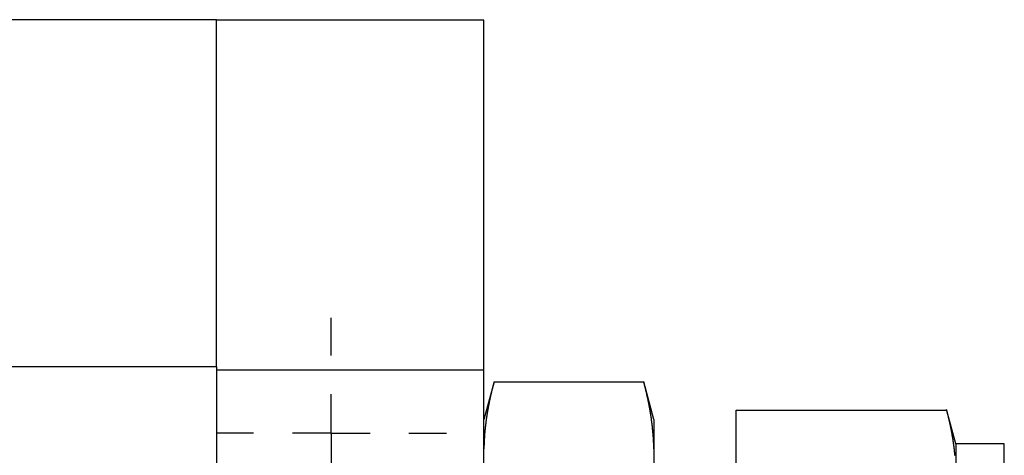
# Model space of a CAD drawing. Extents: x 9.3 to 31.1, y 5.1 to 19.6.
# Tile 81 of 132: x 18.061 to 19.328, y 16.648 to 17.209. Entities that reach past the tile are written whole.
import ezdxf

# ---------------------------------------------------------------- set-up
doc = ezdxf.new("R2010")
doc.units = 0
doc.layers.get('0').update_dxf_attribs({"linetype": 'CONTINUOUS'})

# ---------------------------------------------------------------- blocks, each defined once
blk = doc.blocks.new('SW_CENTERMARKSYMBOL_18')
at = {"color": 0, "linetype": 'CONTINUOUS'}
for p, q in [((0, 0.1), (0, 0.1484)), ((0, 0), (0, 0.05)), ((-0.1, 0), (-0.1484, 0)), ((0, 0), (-0.05, 0)), ((0, 0), (0, -0.05)), ((0, 0), (0.05, 0)), ((0.1, 0), (0.1484, 0)), ((0, -0.1), (0, -0.1484))]:
    blk.add_line(p, q, dxfattribs=at)

msp = doc.modelspace()

# ---------------------------------------------------------------- linework, layer by layer
at = {"color": 7, "linetype": 'CONTINUOUS'}
for p, q in [((18.3138, 17.2091), (17.4515, 17.2091)), ((18.3138, 16.7623), (18.3138, 17.2091)), ((18.6582, 17.2085), (18.3138, 17.2085)), ((18.6582, 16.758), (18.6582, 17.2085)), ((18.3138, 16.7623), (17.4515, 16.7623)), ((18.3138, 16.7623), (18.3138, 16.758)), ((18.3138, 16.7618), (18.3138, 16.7623)), ((18.3138, 16.758), (18.3138, 16.0056)), ((18.6582, 16.758), (18.3138, 16.758)), ((18.6582, 16.0056), (18.6582, 16.758)), ((18.6713, 16.743), (18.6582, 16.6944)), ((18.6712, 16.7426), (18.8641, 16.7426)), ((18.877, 16.6944), (18.864, 16.743)), ((18.9832, 16.5442), (18.9832, 16.7065)), ((18.9832, 16.7065), (19.2541, 16.7065)), ((19.2657, 16.663), (19.254, 16.707)), ((18.877, 16.6944), (18.877, 16.6566)), ((19.3282, 16.663), (19.2657, 16.663)), ((19.2657, 16.663), (19.2657, 16.6253)), ((19.3282, 16.3818), (19.3282, 16.663)), ((18.877, 16.6566), (18.877, 16.6482)), ((18.877, 16.6482), (18.877, 16.3902))]:
    msp.add_line(p, q, dxfattribs=at)
at = {"color": 7}
for points in [[(18.6712, 16.7426, 0), (18.6711, 16.7424, 0), (18.6711, 16.7422, 0), (18.671, 16.742, 0), (18.6709, 16.7418, 0), (18.6709, 16.7416, 0), (18.6708, 16.7414, 0), (18.6708, 16.7412, 0), (18.6707, 16.741, 0), (18.6707, 16.7408, 0), (18.6706, 16.7406, 0), (18.6706, 16.7404, 0), (18.6705, 16.7401, 0), (18.6705, 16.7399, 0), (18.6704, 16.7397, 0), (18.6704, 16.7395, 0), (18.6703, 16.7393, 0), (18.6702, 16.7391, 0), (18.6702, 16.7389, 0), (18.6701, 16.7387, 0), (18.6701, 16.7385, 0), (18.67, 16.7383, 0), (18.67, 16.7381, 0), (18.6699, 16.7379, 0), (18.6699, 16.7377, 0), (18.6698, 16.7375, 0), (18.6698, 16.7373, 0), (18.6697, 16.7371, 0), (18.6697, 16.7368, 0), (18.6696, 16.7366, 0), (18.6696, 16.7364, 0), (18.6695, 16.7362, 0), (18.6695, 16.736, 0), (18.6694, 16.7358, 0), (18.6693, 16.7356, 0), (18.6693, 16.7354, 0), (18.6692, 16.7352, 0), (18.6692, 16.735, 0), (18.6691, 16.7348, 0), (18.6691, 16.7346, 0), (18.669, 16.7344, 0), (18.669, 16.7342, 0), (18.6689, 16.734, 0), (18.6689, 16.7337, 0), (18.6688, 16.7335, 0), (18.6688, 16.7333, 0), (18.6687, 16.7331, 0), (18.6687, 16.7329, 0), (18.6686, 16.7327, 0), (18.6686, 16.7325, 0), (18.6685, 16.7323, 0), (18.6685, 16.7321, 0), (18.6684, 16.7319, 0), (18.6684, 16.7317, 0), (18.6683, 16.7315, 0), (18.6683, 16.7313, 0), (18.6682, 16.7311, 0), (18.6682, 16.7309, 0), (18.6681, 16.7307, 0), (18.6681, 16.7304, 0), (18.668, 16.7302, 0), (18.668, 16.73, 0), (18.6679, 16.7298, 0), (18.6679, 16.7296, 0), (18.6678, 16.7294, 0), (18.6678, 16.7292, 0), (18.6677, 16.729, 0), (18.6677, 16.7288, 0), (18.6676, 16.7286, 0), (18.6676, 16.7284, 0), (18.6675, 16.7282, 0), (18.6675, 16.728, 0), (18.6675, 16.7278, 0), (18.6674, 16.7276, 0), (18.6674, 16.7273, 0), (18.6673, 16.7271, 0), (18.6673, 16.7269, 0), (18.6672, 16.7267, 0), (18.6672, 16.7265, 0), (18.6671, 16.7263, 0), (18.6671, 16.7261, 0), (18.667, 16.7259, 0), (18.667, 16.7257, 0), (18.6669, 16.7255, 0), (18.6669, 16.7253, 0), (18.6668, 16.7251, 0), (18.6668, 16.7249, 0), (18.6667, 16.7247, 0), (18.6667, 16.7245, 0), (18.6667, 16.7242, 0), (18.6666, 16.724, 0), (18.6666, 16.7238, 0), (18.6665, 16.7236, 0), (18.6665, 16.7234, 0), (18.6664, 16.7232, 0), (18.6664, 16.723, 0), (18.6663, 16.7228, 0), (18.6663, 16.7226, 0), (18.6662, 16.7224, 0), (18.6662, 16.7222, 0), (18.6662, 16.722, 0), (18.6661, 16.7218, 0), (18.6661, 16.7216, 0), (18.666, 16.7214, 0), (18.666, 16.7211, 0), (18.6659, 16.7209, 0), (18.6659, 16.7207, 0), (18.6658, 16.7205, 0), (18.6658, 16.7203, 0), (18.6658, 16.7201, 0), (18.6657, 16.7199, 0), (18.6657, 16.7197, 0), (18.6656, 16.7195, 0), (18.6656, 16.7193, 0), (18.6655, 16.7191, 0), (18.6655, 16.7189, 0), (18.6655, 16.7187, 0), (18.6654, 16.7185, 0), (18.6654, 16.7183, 0), (18.6653, 16.718, 0), (18.6653, 16.7178, 0), (18.6652, 16.7176, 0), (18.6652, 16.7174, 0), (18.6652, 16.7172, 0), (18.6651, 16.717, 0), (18.6651, 16.7168, 0), (18.665, 16.7166, 0), (18.665, 16.7164, 0), (18.6649, 16.7162, 0), (18.6649, 16.716, 0), (18.6649, 16.7158, 0), (18.6648, 16.7156, 0), (18.6648, 16.7154, 0), (18.6647, 16.7151, 0), (18.6647, 16.7149, 0), (18.6647, 16.7147, 0), (18.6646, 16.7145, 0), (18.6646, 16.7143, 0), (18.6645, 16.7141, 0), (18.6645, 16.7139, 0), (18.6645, 16.7137, 0), (18.6644, 16.7135, 0), (18.6644, 16.7133, 0), (18.6643, 16.7131, 0), (18.6643, 16.7129, 0), (18.6643, 16.7127, 0), (18.6642, 16.7125, 0), (18.6642, 16.7123, 0), (18.6641, 16.712, 0), (18.6641, 16.7118, 0), (18.6641, 16.7116, 0), (18.664, 16.7114, 0), (18.664, 16.7112, 0), (18.6639, 16.711, 0), (18.6639, 16.7108, 0), (18.6639, 16.7106, 0), (18.6638, 16.7104, 0), (18.6638, 16.7102, 0), (18.6638, 16.71, 0), (18.6637, 16.7098, 0), (18.6637, 16.7096, 0), (18.6636, 16.7094, 0), (18.6636, 16.7091, 0), (18.6636, 16.7089, 0), (18.6635, 16.7087, 0), (18.6635, 16.7085, 0), (18.6634, 16.7083, 0), (18.6634, 16.7081, 0), (18.6634, 16.7079, 0), (18.6633, 16.7077, 0), (18.6633, 16.7075, 0), (18.6633, 16.7073, 0), (18.6632, 16.7071, 0), (18.6632, 16.7069, 0), (18.6632, 16.7067, 0), (18.6631, 16.7065, 0), (18.6631, 16.7062, 0), (18.663, 16.706, 0), (18.663, 16.7058, 0), (18.663, 16.7056, 0), (18.6629, 16.7054, 0), (18.6629, 16.7052, 0), (18.6629, 16.705, 0), (18.6628, 16.7048, 0), (18.6628, 16.7046, 0), (18.6628, 16.7044, 0), (18.6627, 16.7042, 0), (18.6627, 16.704, 0), (18.6627, 16.7038, 0), (18.6626, 16.7036, 0), (18.6626, 16.7033, 0), (18.6626, 16.7031, 0), (18.6625, 16.7029, 0), (18.6625, 16.7027, 0), (18.6625, 16.7025, 0), (18.6624, 16.7023, 0), (18.6624, 16.7021, 0), (18.6624, 16.7019, 0), (18.6623, 16.7017, 0), (18.6623, 16.7015, 0), (18.6623, 16.7013, 0), (18.6622, 16.7011, 0), (18.6622, 16.7009, 0), (18.6622, 16.7006, 0), (18.6621, 16.7004, 0), (18.6621, 16.7002, 0), (18.6621, 16.7, 0), (18.662, 16.6998, 0), (18.662, 16.6996, 0), (18.662, 16.6994, 0), (18.6619, 16.6992, 0), (18.6619, 16.699, 0), (18.6619, 16.6988, 0), (18.6618, 16.6986, 0), (18.6618, 16.6984, 0), (18.6618, 16.6982, 0), (18.6617, 16.698, 0), (18.6617, 16.6977, 0), (18.6617, 16.6975, 0), (18.6616, 16.6973, 0), (18.6616, 16.6971, 0), (18.6616, 16.6969, 0), (18.6616, 16.6967, 0), (18.6615, 16.6965, 0), (18.6615, 16.6963, 0), (18.6615, 16.6961, 0), (18.6614, 16.6959, 0), (18.6614, 16.6957, 0), (18.6614, 16.6955, 0), (18.6613, 16.6953, 0), (18.6613, 16.695, 0), (18.6613, 16.6948, 0), (18.6613, 16.6946, 0), (18.6612, 16.6944, 0), (18.6612, 16.6942, 0), (18.6612, 16.694, 0), (18.6611, 16.6938, 0), (18.6611, 16.6936, 0), (18.6611, 16.6934, 0), (18.6611, 16.6932, 0), (18.661, 16.693, 0), (18.661, 16.6928, 0), (18.661, 16.6926, 0), (18.6609, 16.6924, 0), (18.6609, 16.6921, 0), (18.6609, 16.6919, 0), (18.6609, 16.6917, 0), (18.6608, 16.6915, 0), (18.6608, 16.6913, 0), (18.6608, 16.6911, 0), (18.6608, 16.6909, 0), (18.6607, 16.6907, 0), (18.6607, 16.6905, 0), (18.6607, 16.6903, 0), (18.6607, 16.6901, 0), (18.6606, 16.6899, 0), (18.6606, 16.6897, 0), (18.6606, 16.6894, 0), (18.6605, 16.6892, 0), (18.6605, 16.689, 0), (18.6605, 16.6888, 0), (18.6605, 16.6886, 0), (18.6604, 16.6884, 0), (18.6604, 16.6882, 0), (18.6604, 16.688, 0), (18.6604, 16.6878, 0), (18.6603, 16.6876, 0), (18.6603, 16.6874, 0), (18.6603, 16.6872, 0), (18.6603, 16.687, 0), (18.6602, 16.6867, 0), (18.6602, 16.6865, 0), (18.6602, 16.6863, 0), (18.6602, 16.6861, 0), (18.6602, 16.6859, 0), (18.6601, 16.6857, 0), (18.6601, 16.6855, 0), (18.6601, 16.6853, 0), (18.6601, 16.6851, 0), (18.66, 16.6849, 0), (18.66, 16.6847, 0), (18.66, 16.6845, 0), (18.66, 16.6843, 0), (18.6599, 16.684, 0), (18.6599, 16.6838, 0), (18.6599, 16.6836, 0), (18.6599, 16.6834, 0), (18.6599, 16.6832, 0), (18.6598, 16.683, 0), (18.6598, 16.6828, 0), (18.6598, 16.6826, 0), (18.6598, 16.6824, 0), (18.6598, 16.6822, 0), (18.6597, 16.682, 0), (18.6597, 16.6818, 0), (18.6597, 16.6816, 0), (18.6597, 16.6813, 0), (18.6596, 16.6811, 0), (18.6596, 16.6809, 0), (18.6596, 16.6807, 0), (18.6596, 16.6805, 0), (18.6596, 16.6803, 0), (18.6595, 16.6801, 0), (18.6595, 16.6799, 0), (18.6595, 16.6797, 0), (18.6595, 16.6795, 0), (18.6595, 16.6793, 0), (18.6595, 16.6791, 0), (18.6594, 16.6789, 0), (18.6594, 16.6786, 0), (18.6594, 16.6784, 0), (18.6594, 16.6782, 0), (18.6594, 16.678, 0), (18.6593, 16.6778, 0), (18.6593, 16.6776, 0), (18.6593, 16.6774, 0), (18.6593, 16.6772, 0), (18.6593, 16.677, 0), (18.6592, 16.6768, 0), (18.6592, 16.6766, 0), (18.6592, 16.6764, 0), (18.6592, 16.6762, 0), (18.6592, 16.6759, 0), (18.6592, 16.6757, 0), (18.6591, 16.6755, 0), (18.6591, 16.6753, 0), (18.6591, 16.6751, 0), (18.6591, 16.6749, 0), (18.6591, 16.6747, 0), (18.6591, 16.6745, 0), (18.659, 16.6743, 0), (18.659, 16.6741, 0), (18.659, 16.6739, 0), (18.659, 16.6737, 0), (18.659, 16.6735, 0), (18.659, 16.6732, 0), (18.659, 16.673, 0), (18.6589, 16.6728, 0), (18.6589, 16.6726, 0), (18.6589, 16.6724, 0), (18.6589, 16.6722, 0), (18.6589, 16.672, 0), (18.6589, 16.6718, 0), (18.6589, 16.6716, 0), (18.6588, 16.6714, 0), (18.6588, 16.6712, 0), (18.6588, 16.671, 0), (18.6588, 16.6708, 0), (18.6588, 16.6705, 0), (18.6588, 16.6703, 0), (18.6588, 16.6701, 0), (18.6587, 16.6699, 0), (18.6587, 16.6697, 0), (18.6587, 16.6695, 0), (18.6587, 16.6693, 0), (18.6587, 16.6691, 0), (18.6587, 16.6689, 0), (18.6587, 16.6687, 0), (18.6587, 16.6685, 0), (18.6586, 16.6683, 0), (18.6586, 16.6681, 0), (18.6586, 16.6678, 0), (18.6586, 16.6676, 0), (18.6586, 16.6674, 0), (18.6586, 16.6672, 0), (18.6586, 16.667, 0), (18.6586, 16.6668, 0), (18.6586, 16.6666, 0), (18.6586, 16.6664, 0), (18.6585, 16.6662, 0), (18.6585, 16.666, 0), (18.6585, 16.6658, 0), (18.6585, 16.6656, 0), (18.6585, 16.6653, 0), (18.6585, 16.6651, 0), (18.6585, 16.6649, 0), (18.6585, 16.6647, 0), (18.6585, 16.6645, 0), (18.6585, 16.6643, 0), (18.6585, 16.6641, 0), (18.6584, 16.6639, 0), (18.6584, 16.6637, 0), (18.6584, 16.6635, 0), (18.6584, 16.6633, 0), (18.6584, 16.6631, 0), (18.6584, 16.6629, 0), (18.6584, 16.6626, 0), (18.6584, 16.6624, 0), (18.6584, 16.6622, 0), (18.6584, 16.662, 0), (18.6584, 16.6618, 0), (18.6584, 16.6616, 0), (18.6584, 16.6614, 0), (18.6584, 16.6612, 0), (18.6583, 16.661, 0), (18.6583, 16.6608, 0), (18.6583, 16.6606, 0), (18.6583, 16.6604, 0), (18.6583, 16.6601, 0), (18.6583, 16.6599, 0), (18.6583, 16.6597, 0), (18.6583, 16.6595, 0), (18.6583, 16.6593, 0), (18.6583, 16.6591, 0), (18.6583, 16.6589, 0), (18.6583, 16.6587, 0), (18.6583, 16.6585, 0), (18.6583, 16.6583, 0), (18.6583, 16.6581, 0), (18.6583, 16.6579, 0), (18.6583, 16.6577, 0), (18.6583, 16.6574, 0), (18.6583, 16.6572, 0), (18.6583, 16.657, 0), (18.6582, 16.6568, 0), (18.6582, 16.6566, 0)], [(18.877, 16.6566, 0), (18.877, 16.6568, 0), (18.877, 16.657, 0), (18.877, 16.6572, 0), (18.877, 16.6574, 0), (18.877, 16.6576, 0), (18.877, 16.6578, 0), (18.877, 16.658, 0), (18.877, 16.6582, 0), (18.877, 16.6584, 0), (18.8769, 16.6585, 0), (18.8769, 16.6587, 0), (18.8769, 16.6589, 0), (18.8769, 16.6591, 0), (18.8769, 16.6593, 0), (18.8769, 16.6595, 0), (18.8769, 16.6597, 0), (18.8769, 16.6599, 0), (18.8769, 16.6601, 0), (18.8769, 16.6603, 0), (18.8769, 16.6605, 0), (18.8769, 16.6607, 0), (18.8769, 16.6609, 0), (18.8769, 16.6611, 0), (18.8769, 16.6612, 0), (18.8769, 16.6614, 0), (18.8769, 16.6616, 0), (18.8769, 16.6618, 0), (18.8769, 16.662, 0), (18.8768, 16.6622, 0), (18.8768, 16.6624, 0), (18.8768, 16.6626, 0), (18.8768, 16.6628, 0), (18.8768, 16.663, 0), (18.8768, 16.6632, 0), (18.8768, 16.6634, 0), (18.8768, 16.6636, 0), (18.8768, 16.6638, 0), (18.8768, 16.664, 0), (18.8768, 16.6641, 0), (18.8768, 16.6643, 0), (18.8768, 16.6645, 0), (18.8768, 16.6647, 0), (18.8767, 16.6649, 0), (18.8767, 16.6651, 0), (18.8767, 16.6653, 0), (18.8767, 16.6655, 0), (18.8767, 16.6657, 0), (18.8767, 16.6659, 0), (18.8767, 16.6661, 0), (18.8767, 16.6663, 0), (18.8767, 16.6665, 0), (18.8767, 16.6667, 0), (18.8767, 16.6668, 0), (18.8766, 16.667, 0), (18.8766, 16.6672, 0), (18.8766, 16.6674, 0), (18.8766, 16.6676, 0), (18.8766, 16.6678, 0), (18.8766, 16.668, 0), (18.8766, 16.6682, 0), (18.8766, 16.6684, 0), (18.8766, 16.6686, 0), (18.8766, 16.6688, 0), (18.8765, 16.669, 0), (18.8765, 16.6692, 0), (18.8765, 16.6694, 0), (18.8765, 16.6695, 0), (18.8765, 16.6697, 0), (18.8765, 16.6699, 0), (18.8765, 16.6701, 0), (18.8765, 16.6703, 0), (18.8764, 16.6705, 0), (18.8764, 16.6707, 0), (18.8764, 16.6709, 0), (18.8764, 16.6711, 0), (18.8764, 16.6713, 0), (18.8764, 16.6715, 0), (18.8764, 16.6717, 0), (18.8764, 16.6719, 0), (18.8763, 16.6721, 0), (18.8763, 16.6722, 0), (18.8763, 16.6724, 0), (18.8763, 16.6726, 0), (18.8763, 16.6728, 0), (18.8763, 16.673, 0), (18.8763, 16.6732, 0), (18.8762, 16.6734, 0), (18.8762, 16.6736, 0), (18.8762, 16.6738, 0), (18.8762, 16.674, 0), (18.8762, 16.6742, 0), (18.8762, 16.6744, 0), (18.8762, 16.6746, 0), (18.8761, 16.6748, 0), (18.8761, 16.675, 0), (18.8761, 16.6751, 0), (18.8761, 16.6753, 0), (18.8761, 16.6755, 0), (18.8761, 16.6757, 0), (18.8761, 16.6759, 0), (18.876, 16.6761, 0), (18.876, 16.6763, 0), (18.876, 16.6765, 0), (18.876, 16.6767, 0), (18.876, 16.6769, 0), (18.876, 16.6771, 0), (18.8759, 16.6773, 0), (18.8759, 16.6775, 0), (18.8759, 16.6777, 0), (18.8759, 16.6778, 0), (18.8759, 16.678, 0), (18.8759, 16.6782, 0), (18.8758, 16.6784, 0), (18.8758, 16.6786, 0), (18.8758, 16.6788, 0), (18.8758, 16.679, 0), (18.8758, 16.6792, 0), (18.8758, 16.6794, 0), (18.8757, 16.6796, 0), (18.8757, 16.6798, 0), (18.8757, 16.68, 0), (18.8757, 16.6802, 0), (18.8757, 16.6804, 0), (18.8756, 16.6805, 0), (18.8756, 16.6807, 0), (18.8756, 16.6809, 0), (18.8756, 16.6811, 0), (18.8756, 16.6813, 0), (18.8755, 16.6815, 0), (18.8755, 16.6817, 0), (18.8755, 16.6819, 0), (18.8755, 16.6821, 0), (18.8755, 16.6823, 0), (18.8755, 16.6825, 0), (18.8754, 16.6827, 0), (18.8754, 16.6829, 0), (18.8754, 16.6831, 0), (18.8754, 16.6832, 0), (18.8753, 16.6834, 0), (18.8753, 16.6836, 0), (18.8753, 16.6838, 0), (18.8753, 16.684, 0), (18.8753, 16.6842, 0), (18.8752, 16.6844, 0), (18.8752, 16.6846, 0), (18.8752, 16.6848, 0), (18.8752, 16.685, 0), (18.8752, 16.6852, 0), (18.8751, 16.6854, 0), (18.8751, 16.6856, 0), (18.8751, 16.6857, 0), (18.8751, 16.6859, 0), (18.8751, 16.6861, 0), (18.875, 16.6863, 0), (18.875, 16.6865, 0), (18.875, 16.6867, 0), (18.875, 16.6869, 0), (18.8749, 16.6871, 0), (18.8749, 16.6873, 0), (18.8749, 16.6875, 0), (18.8749, 16.6877, 0), (18.8749, 16.6879, 0), (18.8748, 16.6881, 0), (18.8748, 16.6883, 0), (18.8748, 16.6884, 0), (18.8748, 16.6886, 0), (18.8747, 16.6888, 0), (18.8747, 16.689, 0), (18.8747, 16.6892, 0), (18.8747, 16.6894, 0), (18.8746, 16.6896, 0), (18.8746, 16.6898, 0), (18.8746, 16.69, 0), (18.8746, 16.6902, 0), (18.8745, 16.6904, 0), (18.8745, 16.6906, 0), (18.8745, 16.6908, 0), (18.8745, 16.691, 0), (18.8744, 16.6911, 0), (18.8744, 16.6913, 0), (18.8744, 16.6915, 0), (18.8744, 16.6917, 0), (18.8743, 16.6919, 0), (18.8743, 16.6921, 0), (18.8743, 16.6923, 0), (18.8743, 16.6925, 0), (18.8742, 16.6927, 0), (18.8742, 16.6929, 0), (18.8742, 16.6931, 0), (18.8742, 16.6933, 0), (18.8741, 16.6935, 0), (18.8741, 16.6937, 0), (18.8741, 16.6938, 0), (18.8741, 16.694, 0), (18.874, 16.6942, 0), (18.874, 16.6944, 0), (18.874, 16.6946, 0), (18.8739, 16.6948, 0), (18.8739, 16.695, 0), (18.8739, 16.6952, 0), (18.8739, 16.6954, 0), (18.8738, 16.6956, 0), (18.8738, 16.6958, 0), (18.8738, 16.696, 0), (18.8738, 16.6962, 0), (18.8737, 16.6963, 0), (18.8737, 16.6965, 0), (18.8737, 16.6967, 0), (18.8736, 16.6969, 0), (18.8736, 16.6971, 0), (18.8736, 16.6973, 0), (18.8736, 16.6975, 0), (18.8735, 16.6977, 0), (18.8735, 16.6979, 0), (18.8735, 16.6981, 0), (18.8734, 16.6983, 0), (18.8734, 16.6985, 0), (18.8734, 16.6987, 0), (18.8734, 16.6988, 0), (18.8733, 16.699, 0), (18.8733, 16.6992, 0), (18.8733, 16.6994, 0), (18.8732, 16.6996, 0), (18.8732, 16.6998, 0), (18.8732, 16.7, 0), (18.8731, 16.7002, 0), (18.8731, 16.7004, 0), (18.8731, 16.7006, 0), (18.8731, 16.7008, 0), (18.873, 16.701, 0), (18.873, 16.7012, 0), (18.873, 16.7014, 0), (18.8729, 16.7015, 0), (18.8729, 16.7017, 0), (18.8729, 16.7019, 0), (18.8728, 16.7021, 0), (18.8728, 16.7023, 0), (18.8728, 16.7025, 0), (18.8727, 16.7027, 0), (18.8727, 16.7029, 0), (18.8727, 16.7031, 0), (18.8727, 16.7033, 0), (18.8726, 16.7035, 0), (18.8726, 16.7037, 0), (18.8726, 16.7039, 0), (18.8725, 16.704, 0), (18.8725, 16.7042, 0), (18.8725, 16.7044, 0), (18.8724, 16.7046, 0), (18.8724, 16.7048, 0), (18.8724, 16.705, 0), (18.8723, 16.7052, 0), (18.8723, 16.7054, 0), (18.8723, 16.7056, 0), (18.8722, 16.7058, 0), (18.8722, 16.706, 0), (18.8722, 16.7062, 0), (18.8721, 16.7064, 0), (18.8721, 16.7065, 0), (18.8721, 16.7067, 0), (18.872, 16.7069, 0), (18.872, 16.7071, 0), (18.872, 16.7073, 0), (18.8719, 16.7075, 0), (18.8719, 16.7077, 0), (18.8719, 16.7079, 0), (18.8718, 16.7081, 0), (18.8718, 16.7083, 0), (18.8718, 16.7085, 0), (18.8717, 16.7087, 0), (18.8717, 16.7089, 0), (18.8717, 16.709, 0), (18.8716, 16.7092, 0), (18.8716, 16.7094, 0), (18.8715, 16.7096, 0), (18.8715, 16.7098, 0), (18.8715, 16.71, 0), (18.8714, 16.7102, 0), (18.8714, 16.7104, 0), (18.8714, 16.7106, 0), (18.8713, 16.7108, 0), (18.8713, 16.711, 0), (18.8713, 16.7112, 0), (18.8712, 16.7114, 0), (18.8712, 16.7115, 0), (18.8712, 16.7117, 0), (18.8711, 16.7119, 0), (18.8711, 16.7121, 0), (18.871, 16.7123, 0), (18.871, 16.7125, 0), (18.871, 16.7127, 0), (18.8709, 16.7129, 0), (18.8709, 16.7131, 0), (18.8709, 16.7133, 0), (18.8708, 16.7135, 0), (18.8708, 16.7137, 0), (18.8707, 16.7139, 0), (18.8707, 16.714, 0), (18.8707, 16.7142, 0), (18.8706, 16.7144, 0), (18.8706, 16.7146, 0), (18.8706, 16.7148, 0), (18.8705, 16.715, 0), (18.8705, 16.7152, 0), (18.8704, 16.7154, 0), (18.8704, 16.7156, 0), (18.8704, 16.7158, 0), (18.8703, 16.716, 0), (18.8703, 16.7162, 0), (18.8703, 16.7163, 0), (18.8702, 16.7165, 0), (18.8702, 16.7167, 0), (18.8701, 16.7169, 0), (18.8701, 16.7171, 0), (18.8701, 16.7173, 0), (18.87, 16.7175, 0), (18.87, 16.7177, 0), (18.8699, 16.7179, 0), (18.8699, 16.7181, 0), (18.8699, 16.7183, 0), (18.8698, 16.7185, 0), (18.8698, 16.7187, 0), (18.8697, 16.7188, 0), (18.8697, 16.719, 0), (18.8697, 16.7192, 0), (18.8696, 16.7194, 0), (18.8696, 16.7196, 0), (18.8695, 16.7198, 0), (18.8695, 16.72, 0), (18.8695, 16.7202, 0), (18.8694, 16.7204, 0), (18.8694, 16.7206, 0), (18.8693, 16.7208, 0), (18.8693, 16.721, 0), (18.8693, 16.7212, 0), (18.8692, 16.7213, 0), (18.8692, 16.7215, 0), (18.8691, 16.7217, 0), (18.8691, 16.7219, 0), (18.869, 16.7221, 0), (18.869, 16.7223, 0), (18.869, 16.7225, 0), (18.8689, 16.7227, 0), (18.8689, 16.7229, 0), (18.8688, 16.7231, 0), (18.8688, 16.7233, 0), (18.8688, 16.7235, 0), (18.8687, 16.7236, 0), (18.8687, 16.7238, 0), (18.8686, 16.724, 0), (18.8686, 16.7242, 0), (18.8685, 16.7244, 0), (18.8685, 16.7246, 0), (18.8685, 16.7248, 0), (18.8684, 16.725, 0), (18.8684, 16.7252, 0), (18.8683, 16.7254, 0), (18.8683, 16.7256, 0), (18.8682, 16.7258, 0), (18.8682, 16.7259, 0), (18.8682, 16.7261, 0), (18.8681, 16.7263, 0), (18.8681, 16.7265, 0), (18.868, 16.7267, 0), (18.868, 16.7269, 0), (18.8679, 16.7271, 0), (18.8679, 16.7273, 0), (18.8678, 16.7275, 0), (18.8678, 16.7277, 0), (18.8678, 16.7279, 0), (18.8677, 16.7281, 0), (18.8677, 16.7283, 0), (18.8676, 16.7284, 0), (18.8676, 16.7286, 0), (18.8675, 16.7288, 0), (18.8675, 16.729, 0), (18.8674, 16.7292, 0), (18.8674, 16.7294, 0), (18.8674, 16.7296, 0), (18.8673, 16.7298, 0), (18.8673, 16.73, 0), (18.8672, 16.7302, 0), (18.8672, 16.7304, 0), (18.8671, 16.7306, 0), (18.8671, 16.7307, 0), (18.867, 16.7309, 0), (18.867, 16.7311, 0), (18.8669, 16.7313, 0), (18.8669, 16.7315, 0), (18.8669, 16.7317, 0), (18.8668, 16.7319, 0), (18.8668, 16.7321, 0), (18.8667, 16.7323, 0), (18.8667, 16.7325, 0), (18.8666, 16.7327, 0), (18.8666, 16.7329, 0), (18.8665, 16.733, 0), (18.8665, 16.7332, 0), (18.8664, 16.7334, 0), (18.8664, 16.7336, 0), (18.8663, 16.7338, 0), (18.8663, 16.734, 0), (18.8662, 16.7342, 0), (18.8662, 16.7344, 0), (18.8661, 16.7346, 0), (18.8661, 16.7348, 0), (18.866, 16.735, 0), (18.866, 16.7352, 0), (18.866, 16.7353, 0), (18.8659, 16.7355, 0), (18.8659, 16.7357, 0), (18.8658, 16.7359, 0), (18.8658, 16.7361, 0), (18.8657, 16.7363, 0), (18.8657, 16.7365, 0), (18.8656, 16.7367, 0), (18.8656, 16.7369, 0), (18.8655, 16.7371, 0), (18.8655, 16.7373, 0), (18.8654, 16.7374, 0), (18.8654, 16.7376, 0), (18.8653, 16.7378, 0), (18.8653, 16.738, 0), (18.8652, 16.7382, 0), (18.8652, 16.7384, 0), (18.8651, 16.7386, 0), (18.8651, 16.7388, 0), (18.865, 16.739, 0), (18.865, 16.7392, 0), (18.8649, 16.7394, 0), (18.8649, 16.7396, 0), (18.8648, 16.7397, 0), (18.8648, 16.7399, 0), (18.8647, 16.7401, 0), (18.8647, 16.7403, 0), (18.8646, 16.7405, 0), (18.8646, 16.7407, 0), (18.8645, 16.7409, 0), (18.8645, 16.7411, 0), (18.8644, 16.7413, 0), (18.8644, 16.7415, 0), (18.8643, 16.7417, 0), (18.8643, 16.7419, 0), (18.8642, 16.742, 0), (18.8642, 16.7422, 0), (18.8641, 16.7424, 0), (18.8641, 16.7426, 0)], [(19.2647, 16.6481, 0), (19.2647, 16.6483, 0), (19.2647, 16.6485, 0), (19.2647, 16.6487, 0), (19.2647, 16.6488, 0), (19.2646, 16.649, 0), (19.2646, 16.6492, 0), (19.2646, 16.6494, 0), (19.2646, 16.6496, 0), (19.2646, 16.6498, 0), (19.2646, 16.6499, 0), (19.2645, 16.6501, 0), (19.2645, 16.6503, 0), (19.2645, 16.6505, 0), (19.2645, 16.6507, 0), (19.2645, 16.6508, 0), (19.2645, 16.651, 0), (19.2644, 16.6512, 0), (19.2644, 16.6514, 0), (19.2644, 16.6516, 0), (19.2644, 16.6518, 0), (19.2644, 16.6519, 0), (19.2643, 16.6521, 0), (19.2643, 16.6523, 0), (19.2643, 16.6525, 0), (19.2643, 16.6527, 0), (19.2643, 16.6528, 0), (19.2643, 16.653, 0), (19.2642, 16.6532, 0), (19.2642, 16.6534, 0), (19.2642, 16.6536, 0), (19.2642, 16.6538, 0), (19.2642, 16.6539, 0), (19.2641, 16.6541, 0), (19.2641, 16.6543, 0), (19.2641, 16.6545, 0), (19.2641, 16.6547, 0), (19.2641, 16.6549, 0), (19.264, 16.655, 0), (19.264, 16.6552, 0), (19.264, 16.6554, 0), (19.264, 16.6556, 0), (19.264, 16.6558, 0), (19.2639, 16.6559, 0), (19.2639, 16.6561, 0), (19.2639, 16.6563, 0), (19.2639, 16.6565, 0), (19.2638, 16.6567, 0), (19.2638, 16.6569, 0), (19.2638, 16.657, 0), (19.2638, 16.6572, 0), (19.2638, 16.6574, 0), (19.2637, 16.6576, 0), (19.2637, 16.6578, 0), (19.2637, 16.6579, 0), (19.2637, 16.6581, 0), (19.2636, 16.6583, 0), (19.2636, 16.6585, 0), (19.2636, 16.6587, 0), (19.2636, 16.6589, 0), (19.2636, 16.659, 0), (19.2635, 16.6592, 0), (19.2635, 16.6594, 0), (19.2635, 16.6596, 0), (19.2635, 16.6598, 0), (19.2634, 16.6599, 0), (19.2634, 16.6601, 0), (19.2634, 16.6603, 0), (19.2634, 16.6605, 0), (19.2633, 16.6607, 0), (19.2633, 16.6609, 0), (19.2633, 16.661, 0), (19.2633, 16.6612, 0), (19.2633, 16.6614, 0), (19.2632, 16.6616, 0), (19.2632, 16.6618, 0), (19.2632, 16.6619, 0), (19.2632, 16.6621, 0), (19.2631, 16.6623, 0), (19.2631, 16.6625, 0), (19.2631, 16.6627, 0), (19.2631, 16.6629, 0), (19.263, 16.663, 0), (19.263, 16.6632, 0), (19.263, 16.6634, 0), (19.263, 16.6636, 0), (19.2629, 16.6638, 0), (19.2629, 16.6639, 0), (19.2629, 16.6641, 0), (19.2629, 16.6643, 0), (19.2628, 16.6645, 0), (19.2628, 16.6647, 0), (19.2628, 16.6649, 0), (19.2627, 16.665, 0), (19.2627, 16.6652, 0), (19.2627, 16.6654, 0), (19.2627, 16.6656, 0), (19.2626, 16.6658, 0), (19.2626, 16.6659, 0), (19.2626, 16.6661, 0), (19.2626, 16.6663, 0), (19.2625, 16.6665, 0), (19.2625, 16.6667, 0), (19.2625, 16.6669, 0), (19.2624, 16.667, 0), (19.2624, 16.6672, 0), (19.2624, 16.6674, 0), (19.2624, 16.6676, 0), (19.2623, 16.6678, 0), (19.2623, 16.6679, 0), (19.2623, 16.6681, 0), (19.2623, 16.6683, 0), (19.2622, 16.6685, 0), (19.2622, 16.6687, 0), (19.2622, 16.6689, 0), (19.2621, 16.669, 0), (19.2621, 16.6692, 0), (19.2621, 16.6694, 0), (19.2621, 16.6696, 0), (19.262, 16.6698, 0), (19.262, 16.6699, 0), (19.262, 16.6701, 0), (19.2619, 16.6703, 0), (19.2619, 16.6705, 0), (19.2619, 16.6707, 0), (19.2618, 16.6708, 0), (19.2618, 16.671, 0), (19.2618, 16.6712, 0), (19.2618, 16.6714, 0), (19.2617, 16.6716, 0), (19.2617, 16.6718, 0), (19.2617, 16.6719, 0), (19.2616, 16.6721, 0), (19.2616, 16.6723, 0), (19.2616, 16.6725, 0), (19.2615, 16.6727, 0), (19.2615, 16.6728, 0), (19.2615, 16.673, 0), (19.2614, 16.6732, 0), (19.2614, 16.6734, 0), (19.2614, 16.6736, 0), (19.2614, 16.6738, 0), (19.2613, 16.6739, 0), (19.2613, 16.6741, 0), (19.2613, 16.6743, 0), (19.2612, 16.6745, 0), (19.2612, 16.6747, 0), (19.2612, 16.6748, 0), (19.2611, 16.675, 0), (19.2611, 16.6752, 0), (19.2611, 16.6754, 0), (19.261, 16.6756, 0), (19.261, 16.6758, 0), (19.261, 16.6759, 0), (19.2609, 16.6761, 0), (19.2609, 16.6763, 0), (19.2609, 16.6765, 0), (19.2608, 16.6767, 0), (19.2608, 16.6768, 0), (19.2608, 16.677, 0), (19.2607, 16.6772, 0), (19.2607, 16.6774, 0), (19.2607, 16.6776, 0), (19.2606, 16.6777, 0), (19.2606, 16.6779, 0), (19.2606, 16.6781, 0), (19.2605, 16.6783, 0), (19.2605, 16.6785, 0), (19.2605, 16.6787, 0), (19.2604, 16.6788, 0), (19.2604, 16.679, 0), (19.2604, 16.6792, 0), (19.2603, 16.6794, 0), (19.2603, 16.6796, 0), (19.2603, 16.6797, 0), (19.2602, 16.6799, 0), (19.2602, 16.6801, 0), (19.2602, 16.6803, 0), (19.2601, 16.6805, 0), (19.2601, 16.6806, 0), (19.2601, 16.6808, 0), (19.26, 16.681, 0), (19.26, 16.6812, 0), (19.2599, 16.6814, 0), (19.2599, 16.6816, 0), (19.2599, 16.6817, 0), (19.2598, 16.6819, 0), (19.2598, 16.6821, 0), (19.2598, 16.6823, 0), (19.2597, 16.6825, 0), (19.2597, 16.6826, 0), (19.2597, 16.6828, 0), (19.2596, 16.683, 0), (19.2596, 16.6832, 0), (19.2595, 16.6834, 0), (19.2595, 16.6836, 0), (19.2595, 16.6837, 0), (19.2594, 16.6839, 0), (19.2594, 16.6841, 0), (19.2594, 16.6843, 0), (19.2593, 16.6845, 0), (19.2593, 16.6846, 0), (19.2592, 16.6848, 0), (19.2592, 16.685, 0), (19.2592, 16.6852, 0), (19.2591, 16.6854, 0), (19.2591, 16.6855, 0), (19.2591, 16.6857, 0), (19.259, 16.6859, 0), (19.259, 16.6861, 0), (19.2589, 16.6863, 0), (19.2589, 16.6865, 0), (19.2589, 16.6866, 0), (19.2588, 16.6868, 0), (19.2588, 16.687, 0), (19.2588, 16.6872, 0), (19.2587, 16.6874, 0), (19.2587, 16.6875, 0), (19.2586, 16.6877, 0), (19.2586, 16.6879, 0), (19.2586, 16.6881, 0), (19.2585, 16.6883, 0), (19.2585, 16.6884, 0), (19.2584, 16.6886, 0), (19.2584, 16.6888, 0), (19.2584, 16.689, 0), (19.2583, 16.6892, 0), (19.2583, 16.6893, 0), (19.2582, 16.6895, 0), (19.2582, 16.6897, 0), (19.2582, 16.6899, 0), (19.2581, 16.6901, 0), (19.2581, 16.6903, 0), (19.258, 16.6904, 0), (19.258, 16.6906, 0), (19.258, 16.6908, 0), (19.2579, 16.691, 0), (19.2579, 16.6912, 0), (19.2578, 16.6913, 0), (19.2578, 16.6915, 0), (19.2578, 16.6917, 0), (19.2577, 16.6919, 0), (19.2577, 16.6921, 0), (19.2576, 16.6922, 0), (19.2576, 16.6924, 0), (19.2576, 16.6926, 0), (19.2575, 16.6928, 0), (19.2575, 16.693, 0), (19.2574, 16.6932, 0), (19.2574, 16.6933, 0), (19.2573, 16.6935, 0), (19.2573, 16.6937, 0), (19.2573, 16.6939, 0), (19.2572, 16.6941, 0), (19.2572, 16.6942, 0), (19.2571, 16.6944, 0), (19.2571, 16.6946, 0), (19.257, 16.6948, 0), (19.257, 16.695, 0), (19.257, 16.6951, 0), (19.2569, 16.6953, 0), (19.2569, 16.6955, 0), (19.2568, 16.6957, 0), (19.2568, 16.6959, 0), (19.2567, 16.696, 0), (19.2567, 16.6962, 0), (19.2567, 16.6964, 0), (19.2566, 16.6966, 0), (19.2566, 16.6968, 0), (19.2565, 16.697, 0), (19.2565, 16.6971, 0), (19.2564, 16.6973, 0), (19.2564, 16.6975, 0), (19.2564, 16.6977, 0), (19.2563, 16.6979, 0), (19.2563, 16.698, 0), (19.2562, 16.6982, 0), (19.2562, 16.6984, 0), (19.2561, 16.6986, 0), (19.2561, 16.6988, 0), (19.256, 16.6989, 0), (19.256, 16.6991, 0), (19.2559, 16.6993, 0), (19.2559, 16.6995, 0), (19.2559, 16.6997, 0), (19.2558, 16.6998, 0), (19.2558, 16.7, 0), (19.2557, 16.7002, 0), (19.2557, 16.7004, 0), (19.2556, 16.7006, 0), (19.2556, 16.7008, 0), (19.2555, 16.7009, 0), (19.2555, 16.7011, 0), (19.2554, 16.7013, 0), (19.2554, 16.7015, 0), (19.2554, 16.7017, 0), (19.2553, 16.7018, 0), (19.2553, 16.702, 0), (19.2552, 16.7022, 0), (19.2552, 16.7024, 0), (19.2551, 16.7026, 0), (19.2551, 16.7027, 0), (19.255, 16.7029, 0), (19.255, 16.7031, 0), (19.2549, 16.7033, 0), (19.2549, 16.7035, 0), (19.2548, 16.7036, 0), (19.2548, 16.7038, 0), (19.2547, 16.704, 0), (19.2547, 16.7042, 0), (19.2546, 16.7044, 0), (19.2546, 16.7045, 0), (19.2546, 16.7047, 0), (19.2545, 16.7049, 0), (19.2545, 16.7051, 0), (19.2544, 16.7053, 0), (19.2544, 16.7054, 0), (19.2543, 16.7056, 0), (19.2543, 16.7058, 0), (19.2542, 16.706, 0), (19.2542, 16.7062, 0), (19.2541, 16.7064, 0), (19.2541, 16.7065, 0)]]:
    msp.add_polyline3d(points, dxfattribs=at)

# ---------------------------------------------------------------- block references
at = {"color": 7, "linetype": 'CONTINUOUS'}
msp.add_blockref('SW_CENTERMARKSYMBOL_18', (18.4617, 16.6768), dxfattribs=at)

doc.saveas('drawing.dxf')
